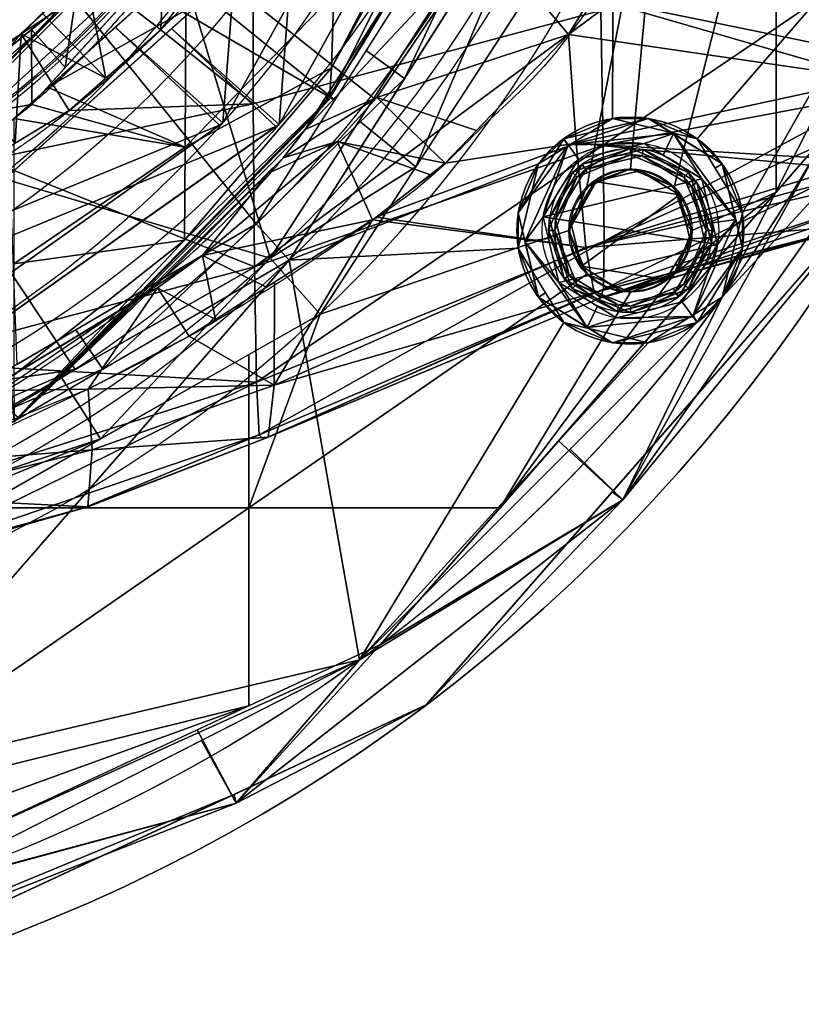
# Model space of a CAD drawing. Header units: millimetres. Extents: x -115 to 115, y -168 to 68.
# Tile 39 of 256: x 25 to 56, y -66 to -27. Entities that reach past the tile are written whole.
import ezdxf

# ---------------------------------------------------------------- set-up
doc = ezdxf.new("R2010")
doc.units = ezdxf.units.MM
doc.layers.add('100', color=7, linetype='Continuous', true_color=0xffffff)

msp = doc.modelspace()

# ---------------------------------------------------------------- linework, layer by layer
at = {"layer": '100', "color": 163, "linetype": 'Continuous', "extrusion": (0, 0, -1)}
for centre, radius in [((0, 0, 50), 39.036), ((0, 0, -240), 27.5), ((0, 0, -242), 27.5), ((-48.946, -35.561, -102), 4.5), ((-48.946, -35.561, -89), 3.25), ((-48.946, -35.561, -97), 3.25), ((-48.946, -35.561, -89), 3), ((-48.946, -35.561, -97), 3), ((-48.946, -35.561, -81), 2.4)]:
    msp.add_circle(centre, radius, dxfattribs=at)
at = {"layer": '100', "color": 163, "linetype": 'Continuous'}
for centre, radius in [((0, 0, -49.799), 38.92), ((48.946, -35.561, 97), 4.5), ((48.946, -35.561, 103), 3.5), ((48.946, -35.561, 81.046), 2.446), ((48.946, -35.561, 81), 2.446)]:
    msp.add_circle(centre, radius, dxfattribs=at)
at = {"layer": '100', "color": 163, "linetype": 'Continuous', "extrusion": (0, 0, -1)}
for centre, radius, start, end in [((0, 0, -94), 68, 283.06797, 256.93203), ((0, 0, -81), 65, 283.06797, 256.93203), ((0, 0, -97), 51.024, 286.7388, 253.2612), ((0, 0, -80.215), 50.45, 286.0923, 253.9077), ((0, 0, 67), 42.5, 93.0018, 273.0018), ((0, 0, 50), 42.5, 93.0018, 273.0018), ((0, 0, -50), 38.845, 209.0115, 150.9893), ((0, 0, 51.206), 47, 118.2786, 247.725), ((0, 0, 65.794), 47, 118.2786, 247.725), ((0, 0, -100), 32.941, 283.1966, 256.8034)]:
    msp.add_arc(centre, radius, start, end, dxfattribs=at)
at = {"layer": '100', "color": 163, "linetype": 'Continuous'}
for centre, radius, start, end in [((0, 0, 84), 68, 283.06797, 256.93203), ((0, 0, 81), 53.418, 285.9698, 254.0302), ((0, 0, 97.321), 49.087, 286.8231, 253.1769), ((-2.226, 0.058, 50), 42.5, 266.9982, 86.9982), ((-2.226, 0.058, 67), 42.5, 266.9982, 86.9982), ((-2.226, 0.058, 65.794), 47, 292.275, 61.7214), ((-2.226, 0.058, 51.206), 47, 292.275, 61.7214), ((0, 0, 97), 65, 324, 0), ((0, 0, 97), 65, 288, 324)]:
    msp.add_arc(centre, radius, start, end, dxfattribs=at)
for points, knots in [([(5.5, 48.221, -3.356), (8.843, 47.937, -3.252), (12.17, 47.385, -3.048), (18.726, 45.664, -2.449), (21.837, 44.464, -2.025), (26.378, 42.363, -1.406), (27.879, 41.654, -1.15), (30.793, 40.134, -0.383), (32.225, 39.326, 0.112), (34.953, 37.662, 1.307), (36.244, 36.808, 2.002), (38.088, 35.535, 3.206), (38.684, 35.108, 3.635), (39.875, 34.302, 4.546), (40.455, 33.906, 5.052), (41.957, 32.577, 6.654), (42.891, 31.683, 7.765), (44.711, 29.88, 10.008), (45.608, 28.975, 11.136), (47.167, 26.969, 13.396), (47.851, 25.895, 14.535), (49.15, 23.693, 16.815), (49.764, 22.563, 17.962), (51.419, 19.012, 21.272), (52.268, 16.352, 23.328), (53.192, 11.902, 25.717), (53.445, 10.36, 26.395), (53.773, 7.118, 27.441), (53.868, 5.42, 27.82), (54.011, 1.995, 28.287), (54.037, 0.245, 28.36), (53.978, -3.057, 28.184), (53.902, -4.682, 27.947), (53.691, -7.888, 27.218), (53.542, -9.479, 26.713), (53.079, -12.48, 25.437), (52.795, -13.911, 24.682), (51.774, -18.021, 22.119), (50.836, -20.446, 20.014), (48.528, -24.871, 15.652), (47.253, -26.988, 13.407), (44.87, -29.832, 10.132), (43.915, -30.622, 9.05), (42.149, -32.364, 6.893), (41.302, -33.275, 5.817), (39.176, -34.892, 3.874), (37.936, -35.691, 3.039), (35.473, -37.339, 1.571), (34.196, -38.158, 0.937), (31.522, -39.733, -0.138), (30.128, -40.494, -0.581), (27.224, -41.965, -1.263), (25.72, -42.675, -1.484), (21.217, -44.74, -2.111), (18.13, -45.85, -2.514), (14.933, -46.656, -2.797)], [0, 0, 0, 0, 0.0625, 0.0625, 0.125, 0.125, 0.15625, 0.15625, 0.1875, 0.1875, 0.21875, 0.21875, 0.234375, 0.234375, 0.25, 0.25, 0.28125, 0.28125, 0.3125, 0.3125, 0.34375, 0.34375, 0.375, 0.375, 0.4375, 0.4375, 0.46875, 0.46875, 0.5, 0.5, 0.53125, 0.53125, 0.5625, 0.5625, 0.59375, 0.59375, 0.625, 0.625, 0.6875, 0.6875, 0.75, 0.75, 0.78125, 0.78125, 0.8125, 0.8125, 0.84375, 0.84375, 0.875, 0.875, 0.90625, 0.90625, 0.9375, 0.9375, 1, 1, 1, 1]), ([(9.5, -47.557, 3.679), (12.601, -46.956, 3.826), (15.602, -46.057, 4.059), (21.339, -43.637, 4.71), (24.106, -42.05, 5.033), (29.132, -38.613, 6.537), (31.445, -36.676, 7.702), (34.238, -33.816, 10.133), (35.055, -32.875, 11.082), (36.513, -30.968, 13.141), (37.132, -30.062, 14.299), (38.37, -28.151, 16.505), (38.957, -27.174, 17.607), (40.06, -25.164, 19.802), (40.562, -24.167, 20.934), (42.022, -21.012, 24.155), (42.826, -18.584, 26.016), (43.746, -14.524, 28.406), (44.009, -13.125, 29.101), (44.456, -10.217, 30.233), (44.638, -8.678, 30.593), (45, -3.959, 31.469), (45.129, -0.718, 31.661), (44.974, 3.982, 31.367), (44.879, 5.542, 31.173), (44.645, 8.599, 30.609), (44.471, 10.106, 30.265), (43.811, 14.443, 28.6), (43.226, 17.129, 26.984), (42.056, 20.75, 24.2), (41.601, 21.911, 23.219), (40.638, 24.016, 21.112), (40.149, 24.991, 19.991), (39.074, 26.971, 17.83), (38.498, 27.942, 16.753), (37.291, 29.826, 14.577), (36.685, 30.719, 13.444), (35.28, 32.6, 11.376), (34.47, 33.559, 10.385), (32.637, 35.471, 8.696), (31.62, 36.428, 8.002), (28.319, 39.23, 6.196), (25.788, 40.991, 5.428), (20.439, 44.078, 4.575), (17.551, 45.337, 4.25), (11.654, 47.195, 3.765), (8.619, 47.822, 3.609), (5.5, 48.157, 3.528)], [0, 0, 0, 0, 0.0625, 0.0625, 0.125, 0.125, 0.1875, 0.1875, 0.21875, 0.21875, 0.25, 0.25, 0.28125, 0.28125, 0.3125, 0.3125, 0.375, 0.375, 0.40625, 0.40625, 0.4375, 0.4375, 0.5, 0.5, 0.53125, 0.53125, 0.5625, 0.5625, 0.625, 0.625, 0.65625, 0.65625, 0.6875, 0.6875, 0.71875, 0.71875, 0.75, 0.75, 0.78125, 0.78125, 0.8125, 0.8125, 0.875, 0.875, 0.9375, 0.9375, 1, 1, 1, 1]), ([(38.795, 1.315, 40.868), (38.795, -5.261, 40.868), (37.811, -10.395, 41.323), (35.697, -16.482, 42.323), (35.246, -17.681, 42.543), (34.049, -19.915, 43.058), (33.354, -20.985, 43.3), (31.161, -24.176, 43.83), (29.524, -26.242, 43.969), (25.98, -30.037, 43.924), (23.929, -31.699, 43.827), (19.583, -34.608, 43.719), (17.293, -35.84, 43.67), (12.469, -37.841, 43.574), (9.934, -38.602, 43.528), (4.838, -39.587, 43.461), (2.249, -39.82, 43.436), (-5.635, -39.775, 43.497), (-10.818, -38.799, 43.757), (-18.13, -36.022, 44.227), (-20.458, -34.888, 44.39), (-24.904, -32.211, 44.655), (-27.031, -30.63, 44.783), (-29.925, -28.006, 44.73), (-30.87, -27.115, 44.664), (-32.556, -25.147, 44.499), (-33.274, -24.047, 44.425), (-35.444, -20.763, 44.198), (-36.639, -18.44, 44.08), (-39.661, -11.265, 43.834), (-40.825, -6.046, 43.802), (-40.991, 1.735, 43.794), (-40.791, 4.37, 43.802), (-39.89, 9.523, 43.846), (-39.197, 12.028, 43.881), (-37.361, 16.904, 44.016), (-36.206, 19.286, 44.119), (-34.225, 22.653, 44.322), (-33.497, 23.73, 44.394), (-32.011, 25.863, 44.544), (-31.13, 26.836, 44.643), (-28.23, 29.584, 44.811), (-26.215, 31.296, 44.724), (-21.79, 34.18, 44.475), (-19.413, 35.423, 44.316), (-12.112, 38.464, 43.838), (-6.829, 39.599, 43.531), (3.681, 39.961, 43.402), (9.05, 39.1, 43.508), (16.412, 36.265, 43.65), (18.794, 35.057, 43.701), (23.273, 32.195, 43.809), (25.362, 30.591, 43.889), (29.06, 26.822, 43.982), (30.745, 24.709, 43.884), (33.019, 21.498, 43.396), (33.734, 20.413, 43.175), (35.017, 18.165, 42.654), (35.518, 16.954, 42.406), (36.859, 13.205, 41.775), (37.56, 10.633, 41.433), (38.291, 6.677, 41.093), (38.478, 5.351, 41.008), (38.73, 2.686, 40.896), (38.795, 1.315, 40.868), (38.795, -5.261, 40.868)], [-0.015625, -0.015625, 0, 0, 0.0625, 0.0625, 0.078125, 0.078125, 0.09375, 0.09375, 0.125, 0.125, 0.15625, 0.15625, 0.1875, 0.1875, 0.21875, 0.21875, 0.25, 0.25, 0.3125, 0.3125, 0.34375, 0.34375, 0.375, 0.375, 0.390625, 0.390625, 0.40625, 0.40625, 0.4375, 0.4375, 0.5, 0.5, 0.53125, 0.53125, 0.5625, 0.5625, 0.59375, 0.59375, 0.609375, 0.609375, 0.625, 0.625, 0.65625, 0.65625, 0.6875, 0.6875, 0.75, 0.75, 0.8125, 0.8125, 0.84375, 0.84375, 0.875, 0.875, 0.90625, 0.90625, 0.921875, 0.921875, 0.9375, 0.9375, 0.96875, 0.96875, 0.984375, 0.984375, 1, 1, 1.0625, 1.0625]), ([(-35.268, -17.64, -42.534), (-33.403, -21.121, -43.336), (-31.846, -23.235, -43.721), (-28.528, -27.38, -44.009), (-26.704, -29.363, -43.918), (-20.555, -34.342, -43.721), (-15.755, -36.859, -43.629), (-8.116, -39.039, -43.501), (-5.469, -39.504, -43.463), (-0.211, -39.89, -43.44), (2.428, -39.824, -43.464), (10.376, -38.916, -43.697), (15.479, -37.371, -44.059), (22.527, -33.735, -44.518), (24.754, -32.344, -44.66), (27.849, -29.893, -44.761), (28.838, -29.012, -44.764), (30.774, -27.184, -44.678), (31.695, -26.225, -44.586), (34.042, -23.086, -44.338), (35.374, -20.835, -44.202), (37.705, -16.107, -43.987), (38.657, -13.662, -43.919), (40.804, -6.148, -43.791), (41.274, -0.795, -43.781), (40.42, 6.977, -43.82), (39.877, 9.577, -43.844), (38.319, 14.588, -43.942), (37.316, 16.997, -44.019), (35.506, 20.481, -44.191), (34.863, 21.633, -44.256), (33.42, 23.832, -44.408), (32.711, 24.943, -44.476), (31.044, 26.94, -44.643), (30.093, 27.835, -44.718), (28.158, 29.599, -44.763), (27.156, 30.463, -44.744), (24.014, 32.846, -44.62), (21.771, 34.179, -44.47), (17.069, 36.483, -44.164), (14.606, 37.427, -43.997), (7.097, 39.555, -43.569), (1.773, 40.105, -43.424), (-8.563, 39.202, -43.486), (-13.711, 37.671, -43.592), (-20.603, 33.997, -43.743), (-22.822, 32.53, -43.791), (-26.853, 29.217, -43.924), (-28.6, 27.294, -44.006), (-31.856, 23.218, -43.717), (-33.405, 21.096, -43.331), (-35.216, 17.746, -42.558), (-35.671, 16.552, -42.335), (-36.517, 14.126, -41.935), (-36.898, 12.886, -41.752), (-38.564, 6.588, -40.955), (-39.088, 1.313, -40.737), (-38.384, -6.44, -41.05), (-37.912, -9.033, -41.267), (-36.927, -12.786, -41.738), (-36.552, -14.019, -41.918), (-35.709, -16.45, -42.317), (-35.268, -17.64, -42.534), (-33.403, -21.121, -43.336)], [-0.015625, -0.015625, 0, 0, 0.03125, 0.03125, 0.0625, 0.0625, 0.125, 0.125, 0.15625, 0.15625, 0.1875, 0.1875, 0.25, 0.25, 0.28125, 0.28125, 0.296875, 0.296875, 0.3125, 0.3125, 0.34375, 0.34375, 0.375, 0.375, 0.4375, 0.4375, 0.46875, 0.46875, 0.5, 0.5, 0.515625, 0.515625, 0.53125, 0.53125, 0.546875, 0.546875, 0.5625, 0.5625, 0.59375, 0.59375, 0.625, 0.625, 0.6875, 0.6875, 0.75, 0.75, 0.78125, 0.78125, 0.8125, 0.8125, 0.84375, 0.84375, 0.859375, 0.859375, 0.875, 0.875, 0.9375, 0.9375, 0.96875, 0.96875, 0.984375, 0.984375, 1, 1, 1.03125, 1.03125]), ([(32.357, -17.944, 47.231), (31.369, -19.727, 46.673), (30.414, -21.568, 46.351), (28.06, -25.002, 45.97), (26.659, -26.627, 45.9), (23.507, -29.388, 45.943), (21.803, -30.602, 45.999), (18.21, -32.793, 46.068), (16.325, -33.74, 46.099), (10.507, -36.079, 46.196), (6.335, -36.979, 46.283), (-1.989, -37.453, 46.301), (-6.226, -37.07, 46.115), (-14.358, -35.402, 45.61), (-18.392, -34.108, 45.386), (-23.929, -31.121, 45.305), (-25.691, -29.97, 45.311), (-28.818, -27.104, 45.314), (-30.062, -25.436, 45.306), (-33.297, -20.065, 45.351), (-34.997, -16.217, 45.471), (-37.403, -8.285, 45.584), (-38.072, -4.064, 45.6), (-38.056, 4.223, 45.599), (-37.392, 8.362, 45.584), (-34.934, 16.383, 45.469), (-33.228, 20.201, 45.349), (-29.947, 25.593, 45.305), (-28.679, 27.236, 45.313), (-25.591, 30.034, 45.31), (-23.802, 31.21, 45.306), (-18.276, 34.146, 45.389), (-14.225, 35.446, 45.615), (-6.086, 37.087, 46.122), (-1.91, 37.459, 46.304), (6.48, 36.961, 46.277), (10.573, 36.063, 46.196), (16.426, 33.693, 46.098), (18.287, 32.75, 46.067), (21.838, 30.577, 45.998), (23.545, 29.361, 45.941), (26.713, 26.573, 45.901), (28.062, 24.999, 45.971), (30.404, 21.583, 46.349), (31.372, 19.721, 46.674), (32.358, 17.944, 47.231)], [0, 0, 0, 0, 0.03125, 0.03125, 0.0625, 0.0625, 0.09375, 0.09375, 0.125, 0.125, 0.1875, 0.1875, 0.25, 0.25, 0.3125, 0.3125, 0.34375, 0.34375, 0.375, 0.375, 0.4375, 0.4375, 0.5, 0.5, 0.5625, 0.5625, 0.625, 0.625, 0.65625, 0.65625, 0.6875, 0.6875, 0.75, 0.75, 0.8125, 0.8125, 0.875, 0.875, 0.90625, 0.90625, 0.9375, 0.9375, 0.96875, 0.96875, 1, 1, 1, 1]), ([(-32.878, 16.972, -47), (-30.984, 20.64, -47.391), (-28.493, 24.039, -47.559), (-22.544, 29.693, -47.571), (-19.045, 32.036, -47.506), (-11.566, 35.421, -47.454), (-7.496, 36.495, -47.424), (0.671, 37.247, -47.401), (4.869, 36.937, -47.442), (12.841, 35.02, -47.673), (16.719, 33.39, -47.841), (23.646, 29.021, -48.112), (26.784, 26.197, -48.187), (31.758, 19.697, -47.932), (33.745, 15.992, -47.83), (36.399, 8.233, -47.741), (37.092, 4.085, -47.734), (37.09, -4.1, -47.734), (36.395, -8.25, -47.741), (33.742, -15.998, -47.83), (31.754, -19.704, -47.935), (26.784, -26.198, -48.189), (23.645, -29.022, -48.11), (16.704, -33.399, -47.841), (12.822, -35.027, -47.671), (4.845, -36.941, -47.442), (0.641, -37.247, -47.401), (-7.517, -36.49, -47.423), (-11.594, -35.411, -47.454), (-19.058, -32.028, -47.507), (-22.558, -29.682, -47.571), (-28.5, -24.03, -47.559), (-30.984, -20.64, -47.391), (-32.878, -16.973, -47)], [0, 0, 0, 0, 0.0625, 0.0625, 0.125, 0.125, 0.1875, 0.1875, 0.25, 0.25, 0.3125, 0.3125, 0.375, 0.375, 0.4375, 0.4375, 0.5, 0.5, 0.5625, 0.5625, 0.625, 0.625, 0.6875, 0.6875, 0.75, 0.75, 0.8125, 0.8125, 0.875, 0.875, 0.9375, 0.9375, 1, 1, 1, 1])]:
    msp.add_open_spline(points, degree=3, knots=knots, dxfattribs=at)
for points in [[(32.792, -31.291, 65.794), (32.792, -31.291, 51.206), (42.966, -12.854, 51.206), (42.966, -12.854, 65.794)], [(13.081, -13.081, -67), (35.643, -23.148, -67), (19.293, -37.868, -67)], [(33.417, -23.09, 67), (32.792, -31.291, 65.794), (42.94, -12.901, 65.794)], [(42.94, -12.901, 51.206), (32.792, -31.291, 51.206), (33.417, -23.09, 50)], [(45.191, -12.913, -65.794), (45.191, -12.913, -51.206), (35.018, -31.349, -51.206), (35.018, -31.349, -65.794)], [(35.643, -23.148, -50), (35.018, -31.349, -51.206), (45.166, -12.959, -51.206)], [(45.166, -12.959, -65.794), (35.018, -31.349, -65.794), (35.643, -23.148, -67)], [(17.068, -37.81, 67), (33.417, -23.09, 67), (13.435, -13.435, 67), (0, -19, 67)], [(46.472, -15.807, 97.321), (38.475, -28.417, 97.321), (39.99, -29.535, 97)], [(39.99, -29.535, 97), (48.291, -16.478, 97), (46.472, -15.807, 97.321)], [(25.009, -20.487, 100), (37.223, -30.392, 97.321), (46.275, -16.118, 97.321)], [(47.623, -16.651, 80.215), (38.774, -30.314, 80.215), (30.819, -23.988, 74.637)], [(48.291, -16.478, 97), (35.412, -36.735, 97), (45.305, -32.916, 97), (48.242, -31.116, 97)], [(48.291, -16.478, 97), (48.242, -31.116, 97), (51.591, -31.92, 97), (61.819, -20.086, 97)], [(47.216, -33.832, 81), (46.5, -35.561, 81), (36.641, -38.871, 81), (50.349, -17.781, 81)], [(40.433, -33.036, 81), (38.195, -31.208, 80.215), (46.973, -17.655, 80.215)], [(46.973, -17.655, 80.215), (49.75, -18.702, 81), (40.433, -33.036, 81)], [(50.349, -17.781, 81), (48.946, -33.116, 81), (47.216, -33.832, 81)], [(50.675, -33.832, 81), (48.946, -33.116, 81), (50.349, -17.781, 81), (54.723, -17.781, 81)], [(54.723, -17.781, 81), (54.723, -34.032, 81), (51.391, -35.561, 81), (50.675, -33.832, 81)], [(54.723, -34.032, 81), (54.723, -17.781, 81), (61.073, -17.781, 81), (56.719, -31.748, 81)], [(37.186, -26.194, 35.408), (37.096, -29.105, 30.459), (42.851, -18.077, 26.135)], [(42.493, -19.397, 25.24), (42.851, -18.077, 26.135), (37.096, -29.105, 30.459)], [(33.417, -23.09, 50), (17.068, -37.81, 50), (19.885, -33.37, 50), (33.971, -18.839, 50)], [(19.293, -37.868, -50), (35.643, -23.148, -50), (33.806, -19.518, -50), (19.518, -33.806, -50)], [(19.518, -33.806, -50), (33.806, -19.518, -50), (33.705, -19.46, -49.799), (19.46, -33.705, -49.799)], [(42.493, -19.397, 25.24), (37.096, -29.105, 30.459), (37.015, -30.322, 24.824)], [(37.015, -30.322, 24.824), (39.665, -25.882, 19.017), (42.493, -19.397, 25.24)], [(61.819, -20.086, 97), (51.591, -31.92, 97), (53.39, -34.857, 97)], [(53.39, -34.857, 97), (52.586, -38.206, 97), (61.819, -20.086, 97)], [(37.223, -30.392, 97.321), (25.009, -20.487, 100), (23.917, -22.651, 100)], [(30.325, -27.602, -44.694), (27.322, -25.278, -48.132), (30.625, -20.586, -47.98)], [(30.625, -20.586, -47.98), (33.759, -22.934, -44.363), (30.325, -27.602, -44.694)], [(30.325, -27.602, -44.694), (33.981, -22.633, -44.342), (33.996, -30.534, -43.044)], [(47.777, -26.841, -37.844), (33.996, -30.534, -43.044), (33.981, -22.633, -44.342)], [(24.626, -40.868, 97.321), (34.111, -35.299, 97.321), (23.917, -22.651, 100)], [(23.917, -22.651, 100), (34.111, -35.299, 97.321), (37.223, -30.392, 97.321)], [(32.792, -31.291, 65.794), (33.417, -23.09, 67), (28.525, -27.494, 67)], [(28.525, -27.494, 50), (33.417, -23.09, 50), (32.792, -31.291, 51.206)], [(35.018, -31.349, -51.206), (35.643, -23.148, -50), (30.751, -27.553, -50)], [(30.751, -27.553, -67), (35.643, -23.148, -67), (35.018, -31.349, -65.794)], [(25.831, -29.878, 43.855), (31.324, -26.816, 42.527), (31.329, -23.809, 43.712)], [(30.819, -23.988, 74.637), (21.361, -32.695, 74.637), (17.386, -24.286, 71.335)], [(21.361, -32.695, 74.637), (30.819, -23.988, 74.637), (34.67, -36.65, 80.215)], [(30.819, -23.988, 74.637), (38.774, -30.314, 80.215), (34.67, -36.65, 80.215)], [(43.222, -23.888, 15.815), (39.665, -25.882, 19.017), (36.057, -31.558, 12.511)], [(36.057, -31.558, 12.511), (38.897, -30.289, 9.294), (43.222, -23.888, 15.815)], [(46.485, -27.789, 12.44), (43.222, -23.888, 15.815), (38.897, -30.289, 9.294)], [(46.485, -27.789, 12.44), (47.916, -25.441, 14.886), (43.222, -23.888, 15.815)], [(47.868, -32.178, -33.569), (47.777, -26.841, -37.844), (58.701, -24.812, -30.123)], [(47.868, -32.178, -33.569), (58.701, -24.812, -30.123), (58.646, -30.159, -24.556)], [(28.149, -29.523, -44.711), (25.63, -26.938, -48.128), (27.322, -25.278, -48.132)], [(27.322, -25.278, -48.132), (30.325, -27.602, -44.694), (28.149, -29.523, -44.711)], [(26.993, -26.138, 45.943), (27.515, -25.499, 50), (21.456, -31.749, 50)], [(21.456, -31.749, 50), (21.061, -30.947, 46.016), (26.993, -26.138, 45.943)], [(26.993, -26.138, 45.943), (25.198, -27.593, 45.965), (26.541, -29.094, 43.836)], [(26.541, -29.094, 43.836), (29.458, -25.875, 43.76), (26.993, -26.138, 45.943)], [(39.63, -25.937, 18.955), (36.95, -30.411, 19.03), (36.889, -30.249, 14.011)], [(37.015, -30.322, 24.824), (36.95, -30.411, 19.03), (39.63, -25.937, 18.955)], [(39.63, -25.937, 18.955), (39.665, -25.882, 19.017), (37.015, -30.322, 24.824)], [(26.583, -26.583, -49.799), (26.291, -26.29, -48.13), (24.796, -27.757, -48.126)], [(31.324, -26.816, 42.527), (31.298, -32.257, 38.405), (37.186, -26.194, 35.408)], [(37.096, -29.105, 30.459), (37.186, -26.194, 35.408), (31.298, -32.257, 38.405)], [(47.392, -26.301, 13.99), (46.486, -27.787, 12.442), (58.551, -29.541, 15.641)], [(58.551, -29.541, 15.641), (58.578, -28.608, 17.211), (47.392, -26.301, 13.99)], [(58.578, -28.608, 17.211), (58.594, -26.577, 19.488), (47.392, -26.301, 13.99)], [(19.46, -33.705, -49.799), (26.583, -26.583, -49.799), (24.796, -27.757, -48.126)], [(31.298, -32.257, 38.405), (31.324, -26.816, 42.527), (25.831, -29.878, 43.855)], [(34.041, -36.996, -39.129), (33.996, -30.534, -43.044), (47.777, -26.841, -37.844)], [(47.777, -26.841, -37.844), (47.868, -32.178, -33.569), (34.041, -36.996, -39.129)], [(24.796, -27.757, -48.126), (25.63, -26.938, -48.128), (28.149, -29.523, -44.711)], [(32.661, -31.383, 65.794), (28.525, -27.494, 67), (17.068, -37.81, 67)], [(17.068, -37.81, 50), (28.525, -27.494, 50), (32.661, -31.383, 51.206)], [(34.887, -31.441, -51.206), (30.751, -27.553, -50), (19.293, -37.868, -50)], [(19.293, -37.868, -67), (30.751, -27.553, -67), (34.887, -31.441, -65.794)], [(25.214, -30.559, 43.871), (25.198, -27.593, 45.965), (20.557, -31.355, 46.023)], [(25.214, -30.559, 43.871), (26.541, -29.094, 43.836), (25.198, -27.593, 45.965)], [(26.7, -30.802, -44.723), (30.325, -27.602, -44.694), (33.996, -30.534, -43.044)], [(28.525, -27.494, 67), (32.661, -31.383, 65.794), (32.792, -31.291, 65.794)], [(32.792, -31.291, 51.206), (32.661, -31.383, 51.206), (28.525, -27.494, 50)], [(30.751, -27.553, -50), (34.887, -31.441, -51.206), (35.018, -31.349, -51.206)], [(35.018, -31.349, -65.794), (34.887, -31.441, -65.794), (30.751, -27.553, -67)], [(24.796, -27.757, -48.126), (16.974, -33.015, -47.848), (19.46, -33.705, -49.799)], [(24.551, -32.093, -44.6), (22.293, -29.439, -48.037), (24.796, -27.757, -48.126)], [(24.796, -27.757, -48.126), (26.7, -30.802, -44.723), (24.551, -32.093, -44.6)], [(28.149, -29.523, -44.711), (26.7, -30.802, -44.723), (24.796, -27.757, -48.126)], [(38.897, -30.289, 9.294), (42.842, -31.598, 7.835), (46.485, -27.789, 12.44)], [(46.485, -27.789, 12.44), (41.601, -32.895, 6.268), (46.793, -32.097, 8.806)], [(46.793, -32.097, 8.806), (46.486, -27.787, 12.442), (46.485, -27.789, 12.44)], [(46.486, -27.787, 12.442), (46.793, -32.097, 8.806), (58.551, -29.541, 15.641)], [(39.99, -29.535, 97), (38.475, -28.417, 97.321), (34.111, -35.299, 97.321)], [(37.015, -30.322, 24.824), (37.096, -29.105, 30.459), (31.268, -35.944, 32.638)], [(31.298, -32.257, 38.405), (31.268, -35.944, 32.638), (37.096, -29.105, 30.459)], [(59.884, -30.318, 96.121), (57.278, -28.997, 97), (52.586, -38.206, 97)], [(34.111, -35.299, 97.321), (35.412, -36.735, 97), (39.99, -29.535, 97)], [(58.458, -32.81, 10.135), (58.551, -29.541, 15.641), (46.793, -32.097, 8.806)], [(25.831, -29.878, 43.855), (25.214, -30.559, 43.871), (31.298, -32.257, 38.405)], [(31.268, -35.944, 32.638), (24.509, -43.125, 26.683), (37.015, -30.322, 24.824)], [(37.015, -30.322, 24.824), (24.509, -43.125, 26.683), (24.511, -43.156, 19.182)], [(24.511, -43.156, 19.182), (36.95, -30.411, 19.03), (37.015, -30.322, 24.824)], [(36.372, -31.064, 13.077), (36.95, -30.411, 19.03), (24.511, -43.156, 19.182)], [(38.897, -30.289, 9.294), (36.057, -31.558, 12.511), (35.183, -32.682, 11.318)], [(35.183, -32.682, 11.318), (37.321, -32.035, 7.467), (38.897, -30.289, 9.294)], [(36.372, -31.064, 13.077), (36.889, -30.249, 14.011), (36.95, -30.411, 19.03)], [(38.897, -30.289, 9.294), (37.321, -32.035, 7.467), (41.601, -32.895, 6.268)], [(41.601, -32.895, 6.268), (42.842, -31.598, 7.835), (38.897, -30.289, 9.294)], [(58.646, -30.159, -24.556), (47.911, -35.987, -27.696), (47.868, -32.178, -33.569)], [(58.646, -30.159, -24.556), (58.592, -31.218, -22.96), (47.911, -35.987, -27.696)], [(56.719, -31.748, 81), (59.884, -30.318, 81.879), (48.651, -46.242, 81.879)], [(48.651, -46.242, 81.879), (59.884, -30.318, 81.879), (59.337, -33.213, 84)], [(59.337, -33.213, 94), (59.884, -30.318, 96.121), (48.651, -46.242, 96.121)], [(52.586, -38.206, 97), (48.651, -46.242, 96.121), (59.884, -30.318, 96.121)], [(20.557, -31.355, 46.023), (23.37, -32.016, 43.815), (25.214, -30.559, 43.871)], [(33.996, -30.534, -43.044), (23.439, -32.761, -44.536), (26.7, -30.802, -44.723)], [(23.439, -32.761, -44.536), (33.996, -30.534, -43.044), (34.041, -36.996, -39.129)], [(31.298, -32.257, 38.405), (25.214, -30.559, 43.871), (24.502, -31.122, 43.849)], [(24.502, -31.122, 43.849), (24.507, -36.881, 40.061), (31.298, -32.257, 38.405)], [(24.511, -43.156, 19.182), (24.513, -43.158, 11.727), (36.372, -31.064, 13.077)], [(36.057, -31.558, 12.511), (36.372, -31.064, 13.077), (24.513, -43.158, 11.727)], [(34.67, -36.65, 80.215), (38.195, -31.208, 80.215), (40.433, -33.036, 81)], [(49.649, -31.116, 102), (46.3, -31.92, 102), (46.473, -32.157, 102.707)], [(46.3, -31.92, 102), (49.649, -31.116, 102), (48.242, -31.116, 97)], [(48.242, -31.116, 97), (46.472, -32.201, 97), (46.3, -31.92, 102)], [(46.473, -32.157, 102.707), (50.657, -31.718, 102.707), (49.649, -31.116, 102)], [(58.592, -31.218, -22.96), (58.486, -32.712, -19.43), (47.911, -35.987, -27.696)], [(51.591, -31.92, 97), (48.242, -31.116, 97), (49.649, -31.116, 102)], [(50.657, -31.718, 102.707), (50.617, -31.709, 102), (49.649, -31.116, 102)], [(49.649, -31.116, 102), (52.586, -32.916, 102), (51.591, -31.92, 97)], [(15.59, -43.434, 65.794), (15.59, -43.434, 51.206), (32.792, -31.291, 51.206), (32.792, -31.291, 65.794)], [(17.068, -37.81, 67), (15.59, -43.434, 65.794), (32.661, -31.383, 65.794)], [(32.661, -31.383, 51.206), (15.59, -43.434, 51.206), (17.068, -37.81, 50)], [(35.018, -31.349, -65.794), (35.018, -31.349, -51.206), (17.815, -43.493, -51.206), (17.815, -43.493, -65.794)], [(19.293, -37.868, -50), (17.815, -43.493, -51.206), (34.887, -31.441, -51.206)], [(34.887, -31.441, -65.794), (17.815, -43.493, -65.794), (19.293, -37.868, -67)], [(35.183, -32.682, 11.318), (36.057, -31.558, 12.511), (24.513, -43.158, 11.727)], [(46.473, -32.157, 102.707), (46.3, -31.92, 102), (44.501, -34.857, 102)], [(44.501, -34.857, 102), (46.3, -31.92, 102), (45.305, -32.916, 97)], [(46.3, -31.92, 102), (46.472, -32.201, 97), (45.305, -32.916, 97)], [(48.651, -46.242, 81.879), (46.1, -43.895, 81), (56.719, -31.748, 81)], [(49.493, -32.104, 103), (50.657, -31.718, 102.707), (46.473, -32.157, 102.707)], [(49.493, -32.104, 103), (50.246, -32.565, 103), (50.657, -31.718, 102.707)], [(50.657, -31.718, 102.707), (50.246, -32.565, 103), (51.777, -33.504, 103)], [(52.586, -32.916, 102), (50.617, -31.709, 102), (50.657, -31.718, 102.707)], [(52.586, -32.916, 102), (50.657, -31.718, 102.707), (53.13, -35.121, 102.707)], [(51.777, -33.504, 103), (53.13, -35.121, 102.707), (50.657, -31.718, 102.707)], [(52.586, -32.916, 102), (52.306, -33.088, 97), (51.591, -31.92, 97)], [(31.268, -35.944, 32.638), (31.298, -32.257, 38.405), (24.507, -36.881, 40.061)], [(38.725, -35.138, 3.639), (37.321, -32.035, 7.467), (31.985, -36.554, 3.817)], [(31.985, -36.554, 3.817), (37.321, -32.035, 7.467), (34.574, -33.292, 10.809)], [(34.116, -41.577, -33.123), (34.041, -36.996, -39.129), (47.868, -32.178, -33.569)], [(47.868, -32.178, -33.569), (47.911, -35.987, -27.696), (34.116, -41.577, -33.123)], [(35.183, -32.682, 11.318), (34.574, -33.292, 10.809), (37.321, -32.035, 7.467)], [(37.321, -32.035, 7.467), (41.024, -33.345, 5.74), (41.601, -32.895, 6.268)], [(38.725, -35.138, 3.639), (41.024, -33.345, 5.74), (37.321, -32.035, 7.467)], [(41.601, -32.895, 6.268), (38.869, -35.025, 3.771), (46.793, -32.097, 8.806)], [(47.175, -36.23, 2.225), (46.793, -32.097, 8.806), (38.869, -35.025, 3.771)], [(44.501, -34.857, 102), (44.761, -36.001, 102.707), (46.473, -32.157, 102.707)], [(46.473, -32.157, 102.707), (44.761, -36.001, 102.707), (45.489, -35.013, 103)], [(51.777, -33.504, 103), (49.493, -32.104, 103), (46.888, -32.729, 103), (45.489, -35.013, 103)], [(45.489, -35.013, 103), (46.888, -32.729, 103), (46.473, -32.157, 102.707)], [(46.473, -32.157, 102.707), (46.888, -32.729, 103), (49.493, -32.104, 103)], [(48.946, -32.311, 89), (46.647, -33.263, 89), (46.824, -33.44, 89), (48.946, -32.561, 89)], [(46.793, -32.097, 8.806), (47.175, -36.23, 2.225), (58.429, -33.196, 9.126)], [(58.429, -33.196, 9.126), (58.458, -32.81, 10.135), (46.793, -32.097, 8.806)], [(47.035, -32.932, 97), (47.096, -33.077, 89), (48.946, -32.311, 89)], [(48.946, -32.311, 89), (49.454, -32.351, 97), (47.035, -32.932, 97)], [(47.035, -32.932, 97), (49.454, -32.351, 97), (49.415, -32.598, 97), (47.182, -33.134, 97)], [(49.454, -32.351, 97), (48.946, -32.311, 89), (51.244, -33.263, 89)], [(48.946, -32.561, 89), (51.067, -33.44, 89), (51.244, -33.263, 89), (48.946, -32.311, 89)], [(51.373, -33.798, 97), (49.415, -32.598, 97), (49.454, -32.351, 97), (51.575, -33.651, 97)], [(51.244, -33.263, 89), (51.575, -33.651, 97), (49.454, -32.351, 97)], [(12.354, -43.221, 77.304), (21.361, -32.695, 74.637), (26.93, -41.074, 80.215)], [(34.041, -36.996, -39.129), (19.887, -40.746, -41.335), (23.439, -32.761, -44.536)], [(34.67, -36.65, 80.215), (26.93, -41.074, 80.215), (21.361, -32.695, 74.637)], [(24.513, -43.158, 11.727), (30.436, -37.434, 7.359), (35.183, -32.682, 11.318)], [(47.182, -33.134, 97), (49.415, -32.598, 97), (48.946, -32.561, 89)], [(48.946, -32.561, 89), (47.238, -33.268, 89), (47.182, -33.134, 97)], [(47.88, -37.883, -20.742), (58.486, -32.712, -19.43), (58.366, -34.409, -15.422)], [(47.88, -37.883, -20.742), (47.911, -35.987, -27.696), (58.486, -32.712, -19.43)], [(51.067, -33.44, 89), (48.946, -32.561, 89), (49.415, -32.598, 97)], [(49.415, -32.598, 97), (51.373, -33.798, 97), (51.067, -33.44, 89)], [(40.433, -33.036, 81), (36.641, -38.871, 81), (34.67, -36.65, 80.215)], [(44.501, -36.265, 97), (45.305, -32.916, 97), (35.412, -36.735, 97)], [(45.305, -32.916, 97), (44.501, -36.265, 97), (44.501, -34.857, 102)], [(46.647, -33.263, 89), (47.035, -32.932, 97), (45.736, -35.053, 97)], [(47.182, -33.134, 97), (45.982, -35.092, 97), (45.736, -35.053, 97), (47.035, -32.932, 97)], [(45.982, -35.092, 97), (47.182, -33.134, 97), (46.824, -33.44, 89)], [(46.647, -33.263, 89), (47.096, -33.077, 89), (47.035, -32.932, 97)], [(47.182, -33.134, 97), (47.238, -33.268, 89), (46.824, -33.44, 89)], [(47.216, -33.832, 81), (48.946, -33.116, 81), (48.946, -33.116, 81.046), (47.216, -33.832, 81.046)], [(48.946, -33.116, 81.046), (49.321, -33.191, 81), (47.535, -33.619, 81)], [(47.535, -33.619, 81), (47.553, -33.692, 81.046), (48.946, -33.116, 81.046)], [(49.321, -33.191, 81), (48.946, -33.116, 81.046), (50.675, -33.832, 81.046)], [(50.675, -33.832, 81.046), (48.946, -33.116, 81.046), (48.946, -33.116, 81), (50.675, -33.832, 81)], [(53.39, -34.857, 97), (52.306, -33.088, 97), (52.586, -32.916, 102)], [(53.13, -35.121, 102.707), (53.125, -35.162, 102), (52.586, -32.916, 102)], [(52.586, -32.916, 102), (53.39, -36.265, 102), (53.39, -34.857, 97)], [(34.574, -33.292, 10.809), (30.436, -37.434, 7.359), (31.985, -36.554, 3.817)], [(45.489, -35.013, 103), (52.402, -36.109, 103), (51.777, -33.504, 103)], [(45.736, -35.053, 97), (45.696, -35.561, 89), (46.647, -33.263, 89)], [(45.946, -35.561, 89), (46.824, -33.44, 89), (46.647, -33.263, 89), (45.696, -35.561, 89)], [(46.824, -33.44, 89), (45.946, -35.561, 89), (45.982, -35.092, 97)], [(58.396, -33.641, 7.966), (58.429, -33.196, 9.126), (47.175, -36.23, 2.225)], [(47.535, -33.619, 81), (49.321, -33.191, 81), (50.887, -34.15, 81)], [(59.337, -33.213, 84), (48.228, -45.92, 84), (48.651, -46.242, 81.879)], [(48.651, -46.242, 96.121), (48.228, -45.92, 94), (59.337, -33.213, 94)], [(50.887, -34.15, 81), (49.321, -33.191, 81), (50.675, -33.832, 81.046)], [(51.067, -33.44, 89), (51.946, -35.561, 89), (52.196, -35.561, 89), (51.244, -33.263, 89)], [(51.373, -33.798, 97), (51.238, -33.853, 89), (51.067, -33.44, 89)], [(51.244, -33.263, 89), (51.429, -33.711, 89), (51.575, -33.651, 97)], [(51.777, -33.504, 103), (52.196, -35.25, 103), (53.13, -35.121, 102.707)], [(40.843, -54.368, 84), (58.753, -33.881, 84), (58.753, -33.881, 94), (40.843, -54.368, 94)], [(46.5, -35.561, 81.046), (47.535, -33.619, 81), (46.575, -35.186, 81)], [(47.553, -33.692, 81.046), (47.535, -33.619, 81), (46.5, -35.561, 81.046)], [(46.5, -35.561, 81.046), (47.216, -33.832, 81.046), (47.553, -33.692, 81.046)], [(47.216, -33.832, 81.046), (46.5, -35.561, 81.046), (46.5, -35.561, 81), (47.216, -33.832, 81)], [(50.887, -34.15, 81), (47.004, -36.972, 81), (46.575, -35.186, 81), (47.535, -33.619, 81)], [(47.175, -36.23, 2.225), (58.222, -35.33, -0.754), (58.396, -33.641, 7.966)], [(50.675, -33.832, 81.046), (51.175, -35.348, 81), (50.887, -34.15, 81)], [(50.675, -33.832, 81.046), (51.299, -35.338, 81.046), (51.175, -35.348, 81)], [(50.675, -33.832, 81), (51.391, -35.561, 81), (51.391, -35.561, 81.046), (50.675, -33.832, 81.046)], [(51.946, -35.561, 89), (51.238, -33.853, 89), (51.373, -33.798, 97)], [(51.575, -33.651, 97), (52.156, -36.069, 97), (51.909, -36.03, 97), (51.373, -33.798, 97)], [(51.373, -33.798, 97), (51.909, -36.03, 97), (51.946, -35.561, 89)], [(51.575, -33.651, 97), (51.429, -33.711, 89), (52.196, -35.561, 89)], [(52.196, -35.561, 89), (52.156, -36.069, 97), (51.575, -33.651, 97)], [(54.723, -34.032, 81), (43.779, -46.55, 81), (50.675, -37.29, 81)], [(47.004, -36.972, 81), (50.887, -34.15, 81), (51.316, -35.936, 81), (50.356, -37.503, 81)], [(50.675, -37.29, 81), (51.391, -35.561, 81), (54.723, -34.032, 81)], [(47.749, -38.244, -13.262), (58.366, -34.409, -15.422), (58.35, -34.732, -14)], [(58.366, -34.409, -15.422), (47.749, -38.244, -13.262), (47.88, -37.883, -20.742)], [(47.749, -38.244, -13.262), (58.35, -34.732, -14), (58.343, -35.221, -10.645)], [(38.869, -35.025, 3.771), (38.725, -35.138, 3.639), (47.175, -36.23, 2.225)], [(44.501, -34.857, 102), (44.766, -35.96, 102), (44.761, -36.001, 102.707)], [(45.305, -38.206, 102), (44.501, -34.857, 102), (44.501, -36.265, 97)], [(44.761, -36.001, 102.707), (45.695, -35.872, 103), (45.489, -35.013, 103)], [(52.402, -36.109, 103), (45.489, -35.013, 103), (46.114, -37.618, 103)], [(45.696, -35.561, 89), (45.736, -35.053, 97), (46.316, -37.471, 97)], [(46.316, -37.471, 97), (45.736, -35.053, 97), (45.982, -35.092, 97), (46.518, -37.324, 97)], [(46.518, -37.324, 97), (45.982, -35.092, 97), (45.946, -35.561, 89)], [(53.39, -36.265, 102), (53.13, -35.121, 102.707), (51.418, -38.965, 102.707)], [(51.418, -38.965, 102.707), (53.13, -35.121, 102.707), (52.402, -36.109, 103)], [(53.13, -35.121, 102.707), (52.196, -35.25, 103), (52.402, -36.109, 103)], [(52.586, -38.206, 97), (53.39, -34.857, 97), (53.39, -36.265, 102)], [(53.39, -36.265, 102), (53.125, -35.162, 102), (53.13, -35.121, 102.707)], [(34.111, -35.299, 97.321), (26.961, -39.497, 97.321), (28.028, -41.058, 97)], [(28.028, -41.058, 97), (35.412, -36.735, 97), (34.111, -35.299, 97.321)], [(31.985, -36.554, 3.817), (34.522, -37.805, 1.464), (38.725, -35.138, 3.639)], [(34.818, -41.695, -3.268), (47.175, -36.23, 2.225), (38.725, -35.138, 3.639)], [(38.725, -35.138, 3.639), (34.842, -37.602, 1.63), (34.818, -41.695, -3.268)], [(46.575, -35.186, 81), (47.004, -36.972, 81), (46.5, -35.561, 81.046)], [(58.222, -35.33, -0.754), (47.175, -36.23, 2.225), (47.506, -38.022, -5.487)], [(47.506, -38.022, -5.487), (58.282, -35.276, -5.67), (58.222, -35.33, -0.754)], [(47.506, -38.022, -5.487), (47.749, -38.244, -13.262), (58.282, -35.276, -5.67)], [(58.343, -35.221, -10.645), (58.282, -35.276, -5.67), (47.749, -38.244, -13.262)], [(51.175, -35.348, 81), (51.299, -35.338, 81.046), (51.391, -35.561, 81.046)], [(51.316, -35.936, 81), (51.175, -35.348, 81), (51.391, -35.561, 81.046)], [(36.641, -38.871, 81), (46.5, -35.561, 81), (47.216, -37.29, 81), (33.821, -46.55, 81)], [(46.114, -37.618, 103), (45.695, -35.872, 103), (44.761, -36.001, 102.707)], [(46.316, -37.471, 97), (46.462, -37.411, 89), (45.696, -35.561, 89)], [(45.696, -35.561, 89), (46.647, -37.859, 89), (46.824, -37.682, 89), (45.946, -35.561, 89)], [(45.946, -35.561, 89), (46.653, -37.269, 89), (46.518, -37.324, 97)], [(47.216, -37.29, 81.046), (46.5, -35.561, 81.046), (47.004, -36.972, 81)], [(47.216, -37.29, 81), (46.5, -35.561, 81), (46.5, -35.561, 81.046), (47.216, -37.29, 81.046)], [(51.316, -35.936, 81), (51.391, -35.561, 81.046), (50.675, -37.29, 81.046)], [(50.675, -37.29, 81.046), (51.391, -35.561, 81.046), (51.391, -35.561, 81), (50.675, -37.29, 81)], [(51.244, -37.859, 89), (52.196, -35.561, 89), (51.946, -35.561, 89), (51.067, -37.682, 89)], [(51.067, -37.682, 89), (51.946, -35.561, 89), (51.909, -36.03, 97)], [(52.156, -36.069, 97), (52.196, -35.561, 89), (51.244, -37.859, 89)], [(24.507, -36.881, 40.061), (24.508, -41.29, 33.952), (31.268, -35.944, 32.638)], [(31.268, -35.944, 32.638), (24.508, -41.29, 33.952), (24.509, -43.125, 26.683)], [(34.227, -43.656, -25.858), (34.116, -41.577, -33.123), (47.911, -35.987, -27.696)], [(47.911, -35.987, -27.696), (47.88, -37.883, -20.742), (34.227, -43.656, -25.858)], [(47.506, -38.022, -5.487), (47.175, -36.23, 2.225), (34.818, -41.695, -3.268)], [(38.206, -52.586, 97), (46.3, -39.202, 97), (44.501, -36.265, 97), (35.412, -36.735, 97)], [(44.501, -36.265, 97), (45.585, -38.034, 97), (45.305, -38.206, 102)], [(44.761, -36.001, 102.707), (44.766, -35.96, 102), (45.305, -38.206, 102)], [(45.305, -38.206, 102), (47.234, -39.404, 102.707), (44.761, -36.001, 102.707)], [(46.114, -37.618, 103), (44.761, -36.001, 102.707), (47.234, -39.404, 102.707)], [(46.114, -37.618, 103), (48.398, -39.018, 103), (51.003, -38.393, 103), (52.402, -36.109, 103)], [(50.675, -37.29, 81.046), (50.356, -37.503, 81), (51.316, -35.936, 81)], [(50.709, -37.988, 97), (51.909, -36.03, 97), (52.156, -36.069, 97), (50.856, -38.19, 97)], [(51.909, -36.03, 97), (50.709, -37.988, 97), (51.067, -37.682, 89)], [(51.244, -37.859, 89), (50.856, -38.19, 97), (52.156, -36.069, 97)], [(52.402, -36.109, 103), (51.003, -38.393, 103), (51.418, -38.965, 102.707)], [(51.418, -38.965, 102.707), (51.591, -39.202, 102), (53.39, -36.265, 102)], [(53.39, -36.265, 102), (51.591, -39.202, 102), (52.586, -38.206, 97)], [(27.942, -43.82, 81), (26.386, -41.385, 80.215), (34.67, -36.65, 80.215)], [(34.67, -36.65, 80.215), (36.641, -38.871, 81), (27.942, -43.82, 81)], [(31.985, -36.554, 3.817), (30.436, -37.434, 7.359), (29.642, -38.089, 6.953)], [(29.642, -38.089, 6.953), (30.201, -37.833, 3.062), (31.985, -36.554, 3.817)], [(31.985, -36.554, 3.817), (30.201, -37.833, 3.062), (32.5, -39.087, 0.418)], [(32.5, -39.087, 0.418), (34.522, -37.805, 1.464), (31.985, -36.554, 3.817)], [(35.412, -36.735, 97), (14.695, -48.862, 97), (17.323, -53.253, 97), (20.751, -53.536, 97)], [(19.887, -40.746, -41.335), (34.041, -36.996, -39.129), (34.116, -41.577, -33.123)], [(35.412, -36.735, 97), (20.751, -53.536, 97), (22.978, -56.157, 97), (38.206, -52.586, 97)], [(50.356, -37.503, 81), (48.57, -37.931, 81), (47.004, -36.972, 81)], [(47.004, -36.972, 81), (48.054, -37.615, 81), (47.216, -37.29, 81.046)], [(24.513, -43.158, 11.727), (29.642, -38.089, 6.953), (30.436, -37.434, 7.359)], [(47.216, -37.29, 81), (48.946, -38.007, 81), (43.779, -46.55, 81), (33.821, -46.55, 81)], [(43.779, -46.55, 81), (48.946, -38.007, 81), (50.675, -37.29, 81)], [(46.518, -37.324, 97), (48.476, -38.524, 97), (48.437, -38.771, 97), (46.316, -37.471, 97)], [(46.647, -37.859, 89), (46.462, -37.411, 89), (46.316, -37.471, 97)], [(46.647, -37.859, 89), (46.316, -37.471, 97), (48.437, -38.771, 97)], [(46.518, -37.324, 97), (46.653, -37.269, 89), (46.824, -37.682, 89)], [(48.476, -38.524, 97), (46.518, -37.324, 97), (46.824, -37.682, 89)], [(48.054, -37.615, 81), (48.022, -37.624, 81.046), (47.216, -37.29, 81.046)], [(47.216, -37.29, 81.046), (48.946, -38.007, 81.046), (48.946, -38.007, 81), (47.216, -37.29, 81)], [(50.356, -37.503, 81), (50.675, -37.29, 81.046), (48.946, -38.007, 81.046)], [(50.675, -37.29, 81), (48.946, -38.007, 81), (48.946, -38.007, 81.046), (50.675, -37.29, 81.046)], [(30.201, -37.833, 3.062), (23.412, -41.911, 1.488), (27.444, -41.843, -1.186)], [(23.412, -41.911, 1.488), (30.201, -37.833, 3.062), (28.894, -38.595, 6.735)], [(27.444, -41.843, -1.186), (31.453, -39.752, -0.123), (30.201, -37.833, 3.062)], [(29.642, -38.089, 6.953), (28.894, -38.595, 6.735), (30.201, -37.833, 3.062)], [(31.453, -39.752, -0.123), (32.5, -39.087, 0.418), (30.201, -37.833, 3.062)], [(34.818, -41.695, -3.268), (34.842, -37.602, 1.63), (31.453, -39.752, -0.123)], [(47.234, -39.404, 102.707), (47.646, -38.557, 103), (46.114, -37.618, 103)], [(48.946, -38.561, 89), (46.824, -37.682, 89), (46.647, -37.859, 89), (48.946, -38.811, 89)], [(48.437, -38.771, 97), (48.946, -38.811, 89), (46.647, -37.859, 89)], [(46.824, -37.682, 89), (48.946, -38.561, 89), (48.476, -38.524, 97)], [(48.022, -37.624, 81.046), (48.054, -37.615, 81), (48.57, -37.931, 81)], [(48.946, -38.007, 81.046), (48.022, -37.624, 81.046), (48.57, -37.931, 81)], [(48.946, -38.007, 81.046), (48.57, -37.931, 81), (50.356, -37.503, 81)], [(48.946, -38.811, 89), (51.244, -37.859, 89), (51.067, -37.682, 89), (48.946, -38.561, 89)], [(48.946, -38.561, 89), (50.653, -37.854, 89), (50.709, -37.988, 97)], [(50.709, -37.988, 97), (50.653, -37.854, 89), (51.067, -37.682, 89)], [(51.244, -37.859, 89), (50.796, -38.045, 89), (50.856, -38.19, 97)], [(24.513, -43.158, 11.727), (24.414, -41.628, 5.424), (29.642, -38.089, 6.953)], [(34.382, -43.826, -18.242), (34.227, -43.656, -25.858), (47.88, -37.883, -20.742)], [(47.88, -37.883, -20.742), (47.749, -38.244, -13.262), (34.382, -43.826, -18.242)], [(34.584, -43.749, -10.585), (34.382, -43.826, -18.242), (47.749, -38.244, -13.262)], [(47.749, -38.244, -13.262), (47.506, -38.022, -5.487), (34.584, -43.749, -10.585)], [(34.818, -41.695, -3.268), (34.584, -43.749, -10.585), (47.506, -38.022, -5.487)], [(38.206, -52.586, 97), (52.586, -38.206, 97), (49.649, -40.006, 97)], [(45.305, -38.206, 102), (45.585, -38.034, 97), (46.3, -39.202, 97)], [(45.305, -38.206, 102), (47.274, -39.413, 102), (47.234, -39.404, 102.707)], [(48.242, -40.006, 102), (45.305, -38.206, 102), (46.3, -39.202, 97)], [(52.586, -38.206, 97), (46.563, -44.23, 97), (48.651, -46.242, 96.121)], [(50.856, -38.19, 97), (48.437, -38.771, 97), (48.476, -38.524, 97), (50.709, -37.988, 97)], [(48.946, -38.811, 89), (48.437, -38.771, 97), (50.856, -38.19, 97)], [(50.709, -37.988, 97), (48.476, -38.524, 97), (48.946, -38.561, 89)], [(50.856, -38.19, 97), (50.796, -38.045, 89), (48.946, -38.811, 89)], [(51.591, -39.202, 102), (51.419, -38.921, 97), (52.586, -38.206, 97)], [(28.894, -38.595, 6.735), (22.84, -42.694, 4.963), (23.412, -41.911, 1.488)], [(48.398, -39.018, 103), (47.646, -38.557, 103), (47.234, -39.404, 102.707)], [(51.418, -38.965, 102.707), (51.003, -38.393, 103), (48.398, -39.018, 103)], [(33.821, -46.55, 81), (33.821, -40.475, 81), (36.641, -38.871, 81)], [(51.418, -38.965, 102.707), (47.234, -39.404, 102.707), (48.242, -40.006, 102)], [(48.398, -39.018, 103), (47.234, -39.404, 102.707), (51.418, -38.965, 102.707)], [(48.242, -40.006, 102), (51.591, -39.202, 102), (51.418, -38.965, 102.707)], [(49.649, -40.006, 97), (51.419, -38.921, 97), (51.591, -39.202, 102)], [(49.649, -40.006, 97), (46.3, -39.202, 97), (38.206, -52.586, 97)], [(46.3, -39.202, 97), (49.649, -40.006, 97), (48.242, -40.006, 102)], [(47.234, -39.404, 102.707), (47.274, -39.413, 102), (48.242, -40.006, 102)], [(51.591, -39.202, 102), (48.242, -40.006, 102), (49.649, -40.006, 97)], [(28.028, -41.058, 97), (26.961, -39.497, 97.321), (14.207, -46.986, 97.321)], [(34.818, -41.695, -3.268), (31.453, -39.752, -0.123), (27.444, -41.843, -1.186)], [(33.821, -40.475, 81), (33.821, -46.55, 81), (23.144, -46.55, 81)], [(34.116, -41.577, -33.123), (19.904, -46.111, -35.157), (19.887, -40.746, -41.335)], [(26.93, -41.074, 80.215), (13.744, -46.748, 79.256), (12.354, -43.221, 77.304)], [(26.93, -41.074, 80.215), (13.984, -48.473, 80.215), (13.744, -46.748, 79.256)], [(14.207, -46.986, 97.321), (14.695, -48.862, 97), (28.028, -41.058, 97)], [(13.984, -48.473, 80.215), (26.386, -41.385, 80.215), (27.942, -43.82, 81)], [(19.927, -48.546, -27.391), (19.904, -46.111, -35.157), (34.116, -41.577, -33.123)], [(34.116, -41.577, -33.123), (34.227, -43.656, -25.858), (19.927, -48.546, -27.391)], [(27.444, -41.843, -1.186), (27.604, -44.252, -4.056), (34.818, -41.695, -3.268)], [(34.584, -43.749, -10.585), (34.818, -41.695, -3.268), (27.604, -44.252, -4.056)], [(27.604, -44.252, -4.056), (27.444, -41.843, -1.186), (20.015, -44.848, -2.186)], [(23.412, -41.911, 1.488), (24.673, -42.964, -1.559), (27.444, -41.843, -1.186)], [(19.927, -48.546, -27.391), (34.227, -43.656, -25.858), (27.289, -46.55, -19.151)], [(34.227, -43.656, -25.858), (34.382, -43.826, -18.242), (27.289, -46.55, -19.151)], [(27.942, -43.82, 81), (14.228, -49.426, 80.662), (13.984, -48.473, 80.215)], [(27.942, -43.82, 81), (14.697, -51.356, 81), (14.228, -49.426, 80.662)], [(27.435, -46.516, -11.369), (27.289, -46.55, -19.151), (34.382, -43.826, -18.242)], [(27.604, -44.252, -4.056), (27.435, -46.516, -11.369), (34.584, -43.749, -10.585)], [(34.382, -43.826, -18.242), (34.584, -43.749, -10.585), (27.435, -46.516, -11.369)], [(39.041, -51.969, 81), (46.1, -43.895, 81), (48.651, -46.242, 81.879)], [(20.015, -44.848, -2.186), (20.041, -46.14, -3.579), (27.604, -44.252, -4.056)], [(27.435, -46.516, -11.369), (27.604, -44.252, -4.056), (20.041, -46.14, -3.579)], [(48.651, -46.242, 96.121), (46.563, -44.23, 97), (38.206, -52.586, 97)], [(48.651, -46.242, 81.879), (48.228, -45.92, 84), (40.843, -54.368, 84)], [(40.843, -54.368, 94), (48.228, -45.92, 94), (48.651, -46.242, 96.121)], [(20.041, -46.14, -3.579), (19.997, -48.638, -11.135), (27.435, -46.516, -11.369)], [(48.651, -46.242, 81.879), (33.318, -58.268, 81.879), (39.041, -51.969, 81)], [(40.843, -54.368, 84), (33.318, -58.268, 81.879), (48.651, -46.242, 81.879)], [(48.651, -46.242, 96.121), (33.318, -58.268, 96.121), (40.843, -54.368, 94)], [(38.206, -52.586, 97), (33.318, -58.268, 96.121), (48.651, -46.242, 96.121)], [(20.425, -55.81, 81), (18.696, -55.093, 81), (23.144, -46.55, 81), (33.821, -46.55, 81)], [(27.289, -46.55, -19.151), (19.958, -48.651, -19.242), (19.927, -48.546, -27.391)], [(19.997, -48.638, -11.135), (19.958, -48.651, -19.242), (27.289, -46.55, -19.151)], [(27.289, -46.55, -19.151), (27.435, -46.516, -11.369), (19.997, -48.638, -11.135)], [(21.141, -57.539, 81), (20.425, -55.81, 81), (33.821, -46.55, 81), (33.821, -54.403, 81)], [(33.821, -54.403, 81), (33.821, -46.55, 81), (43.779, -46.55, 81), (39.041, -51.969, 81)], [(33.318, -58.268, 81.879), (31.768, -55.359, 81), (39.041, -51.969, 81)], [(22.703, -59.586, 97), (20.086, -61.819, 97), (38.206, -52.586, 97)], [(22.978, -56.157, 97), (22.703, -59.586, 97), (38.206, -52.586, 97)], [(38.206, -52.586, 97), (31.936, -55.781, 97), (33.318, -58.268, 96.121)], [(18.696, -59.984, 81), (20.425, -59.268, 81), (33.821, -54.403, 81), (18.271, -61.651, 81)], [(33.821, -54.403, 81), (20.425, -59.268, 81), (21.141, -57.539, 81)], [(40.843, -54.368, 84), (33.234, -57.915, 84), (33.318, -58.268, 81.879)], [(33.318, -58.268, 96.121), (33.234, -57.915, 94), (40.843, -54.368, 94)], [(40.843, -54.368, 94), (39.878, -54.817, 94), (39.878, -54.817, 84), (40.843, -54.368, 84)], [(15.375, -66.239, 84), (39.878, -54.817, 84), (39.878, -54.817, 94), (15.375, -66.239, 94)], [(14.697, -63.317, 81), (31.768, -55.359, 81), (33.318, -58.268, 81.879)], [(33.318, -58.268, 96.121), (31.936, -55.781, 97), (20.086, -61.819, 97)], [(33.234, -57.915, 84), (15.375, -66.239, 84), (15.177, -65.383, 81.879)], [(15.177, -65.383, 81.879), (33.318, -58.268, 81.879), (33.234, -57.915, 84)], [(33.234, -57.915, 94), (33.318, -58.268, 96.121), (15.177, -65.383, 96.121)], [(15.177, -65.383, 96.121), (15.375, -66.239, 94), (33.234, -57.915, 94)], [(33.318, -58.268, 81.879), (15.177, -65.383, 81.879), (14.697, -63.317, 81)], [(20.086, -61.819, 97), (15.177, -65.383, 96.121), (33.318, -58.268, 96.121)]]:
    msp.add_3dface(points, dxfattribs=at)

doc.saveas('drawing.dxf')
